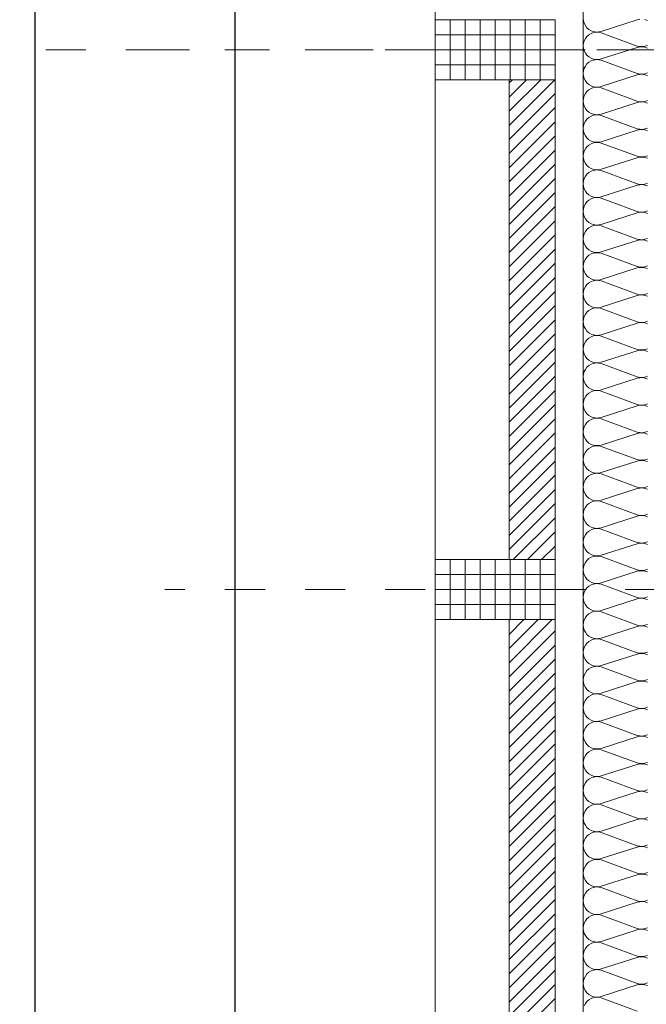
# Model space of a CAD drawing. Header units: metres. Extents: x -45.2 to 14.3, y -31.8 to 10.2.
# Tile 13 of 148: x -40.9 to -39.3, y -15.9 to -13.4. Entities that reach past the tile are written whole.
import ezdxf

# ---------------------------------------------------------------- set-up
doc = ezdxf.new("R2010")
doc.units = ezdxf.units.M
doc.header["$LTSCALE"] = 0.05
doc.linetypes.add('Achsen 01', pattern=[5.291531, 3.175, -1.058062, 0.352704, -0.705764])
doc.linetypes.add('Raster 01', pattern=[2, 1, -1])
for name, color, linetype, lineweight, true_color in [('014_Fassadenarbeiten-000 Aufsicht Betonfertigteile', 7, 'Continuous', 9, 0xc0c0c0), ('014_Fassadenarbeiten-330 mineralische Dämmung', 7, 'Continuous', 9, 0x666666), ('AV1-Achsen', 1, 'Achsen 01', 18, 0xff0000), ('AV1-Raster', 7, 'Raster 01', 9, 0xa6a6a6)]:
    doc.layers.add(name, color=color, linetype=linetype, lineweight=lineweight, true_color=true_color)
for name, color, linetype, lineweight in [('014_Fassadenarbeiten-330 Betonfertigteile vertikal', 7, 'Continuous', 9), ('014_Fassadenarbeiten-330 Filtermauerwerk 11.5cm', 7, 'Continuous', 9), ('Bemaßung-Bemaßung', 7, 'Continuous', 9)]:
    doc.layers.add(name, color=color, linetype=linetype, lineweight=lineweight)

msp = doc.modelspace()

# ---------------------------------------------------------------- linework, layer by layer
at = {"layer": '014_Fassadenarbeiten-000 Aufsicht Betonfertigteile'}
msp.add_lwpolyline([(-39.455, 0.305), (-39.455, -21.905), (-39.825, -22.275), (-39.825, 0.675)], close=True, dxfattribs=at)
at = {"layer": '014_Fassadenarbeiten-330 Betonfertigteile vertikal', "color": 8, "linetype": 'Continuous', "lineweight": 9, "true_color": 0x808080}
for p, q in [((-39.7875, -13.425), (-39.7875, -13.575)), ((-39.75, -13.425), (-39.75, -13.575)), ((-39.7125, -13.425), (-39.7125, -13.575)), ((-39.675, -13.425), (-39.675, -13.575)), ((-39.6375, -13.425), (-39.6375, -13.575)), ((-39.6, -13.425), (-39.6, -13.575)), ((-39.5625, -13.425), (-39.5625, -13.575)), ((-39.7875, -14.775), (-39.7875, -14.925)), ((-39.75, -14.775), (-39.75, -14.925)), ((-39.7125, -14.775), (-39.7125, -14.925)), ((-39.675, -14.775), (-39.675, -14.925)), ((-39.6375, -14.775), (-39.6375, -14.925)), ((-39.6, -14.775), (-39.6, -14.925)), ((-39.5625, -14.775), (-39.5625, -14.925))]:
    msp.add_line(p, q, dxfattribs=at)
at = {"layer": '014_Fassadenarbeiten-330 Betonfertigteile vertikal', "color": 8, "linetype": 'Continuous', "lineweight": 13, "true_color": 0x808080}
for p, q in [((-39.825, -13.4625), (-39.525, -13.4625)), ((-39.825, -13.5), (-39.525, -13.5)), ((-39.825, -13.5375), (-39.525, -13.5375)), ((-39.825, -14.8125), (-39.525, -14.8125)), ((-39.825, -14.85), (-39.525, -14.85)), ((-39.825, -14.8875), (-39.525, -14.8875))]:
    msp.add_line(p, q, dxfattribs=at)
at = {"layer": '014_Fassadenarbeiten-330 Betonfertigteile vertikal'}
for points in [[(-39.525, -13.575), (-39.525, -13.425), (-39.825, -13.425), (-39.825, -13.575)], [(-39.525, -14.925), (-39.525, -14.775), (-39.825, -14.775), (-39.825, -14.925)]]:
    msp.add_lwpolyline(points, close=True, dxfattribs=at)
at = {"layer": '014_Fassadenarbeiten-330 Filtermauerwerk 11.5cm', "color": 8, "linetype": 'Continuous', "lineweight": 9, "true_color": 0x808080}
for p, q in [((-39.64, -13.5831), (-39.6319, -13.575)), ((-39.64, -13.6185), (-39.5965, -13.575)), ((-39.64, -13.6538), (-39.5612, -13.575)), ((-39.64, -13.6892), (-39.5258, -13.575)), ((-39.64, -13.7245), (-39.525, -13.6095)), ((-39.64, -13.7599), (-39.525, -13.6449)), ((-39.64, -13.7952), (-39.525, -13.6802)), ((-39.64, -13.8306), (-39.525, -13.7156)), ((-39.64, -13.866), (-39.525, -13.751)), ((-39.64, -13.9013), (-39.525, -13.7863)), ((-39.64, -13.9367), (-39.525, -13.8217)), ((-39.64, -13.972), (-39.525, -13.857)), ((-39.64, -14.0074), (-39.525, -13.8924)), ((-39.64, -14.0427), (-39.525, -13.9277)), ((-39.64, -14.0781), (-39.525, -13.9631)), ((-39.64, -14.1134), (-39.525, -13.9984)), ((-39.64, -14.1488), (-39.525, -14.0338)), ((-39.64, -14.1842), (-39.525, -14.0692)), ((-39.64, -14.2195), (-39.525, -14.1045)), ((-39.64, -14.2549), (-39.525, -14.1399)), ((-39.64, -14.2902), (-39.525, -14.1752)), ((-39.64, -14.3256), (-39.525, -14.2106)), ((-39.64, -14.3609), (-39.525, -14.2459)), ((-39.64, -14.3963), (-39.525, -14.2813)), ((-39.64, -14.4316), (-39.525, -14.3166)), ((-39.64, -14.467), (-39.525, -14.352)), ((-39.64, -14.5024), (-39.525, -14.3874)), ((-39.64, -14.5377), (-39.525, -14.4227)), ((-39.64, -14.5731), (-39.525, -14.4581)), ((-39.64, -14.6084), (-39.525, -14.4934)), ((-39.64, -14.6438), (-39.525, -14.5288)), ((-39.64, -14.6791), (-39.525, -14.5641)), ((-39.64, -14.7145), (-39.525, -14.5995)), ((-39.64, -14.7498), (-39.525, -14.6348)), ((-39.6298, -14.775), (-39.525, -14.6702)), ((-39.5944, -14.775), (-39.525, -14.7056)), ((-39.5591, -14.775), (-39.525, -14.7409)), ((-39.64, -14.9266), (-39.6384, -14.925)), ((-39.64, -14.962), (-39.603, -14.925)), ((-39.64, -14.9973), (-39.5677, -14.925)), ((-39.64, -15.0327), (-39.5323, -14.925)), ((-39.64, -15.068), (-39.525, -14.953)), ((-39.64, -15.1034), (-39.525, -14.9884)), ((-39.64, -15.1388), (-39.525, -15.0238)), ((-39.64, -15.1741), (-39.525, -15.0591)), ((-39.64, -15.2095), (-39.525, -15.0945)), ((-39.64, -15.2448), (-39.525, -15.1298)), ((-39.64, -15.2802), (-39.525, -15.1652)), ((-39.64, -15.3155), (-39.525, -15.2005)), ((-39.64, -15.3509), (-39.525, -15.2359)), ((-39.64, -15.3862), (-39.525, -15.2712)), ((-39.64, -15.4216), (-39.525, -15.3066)), ((-39.64, -15.4569), (-39.525, -15.3419)), ((-39.64, -15.4923), (-39.525, -15.3773)), ((-39.64, -15.5277), (-39.525, -15.4127)), ((-39.64, -15.563), (-39.525, -15.448)), ((-39.64, -15.5984), (-39.525, -15.4834)), ((-39.64, -15.6337), (-39.525, -15.5187)), ((-39.64, -15.6691), (-39.525, -15.5541)), ((-39.64, -15.7044), (-39.525, -15.5894)), ((-39.64, -15.7398), (-39.525, -15.6248)), ((-39.64, -15.7751), (-39.525, -15.6601)), ((-39.64, -15.8105), (-39.525, -15.6955)), ((-39.64, -15.8459), (-39.525, -15.7309)), ((-39.64, -15.8812), (-39.525, -15.7662)), ((-39.64, -15.9166), (-39.525, -15.8016)), ((-39.64, -15.9519), (-39.525, -15.8369)), ((-39.64, -15.9873), (-39.525, -15.8723))]:
    msp.add_line(p, q, dxfattribs=at)
at = {"layer": '014_Fassadenarbeiten-330 Filtermauerwerk 11.5cm'}
for points in [[(-39.64, -13.575), (-39.525, -13.575), (-39.525, -14.775), (-39.64, -14.775)], [(-39.64, -14.925), (-39.525, -14.925), (-39.525, -16.125), (-39.64, -16.125)]]:
    msp.add_lwpolyline(points, close=True, dxfattribs=at)
at = {"layer": '014_Fassadenarbeiten-330 mineralische Dämmung'}
msp.add_lwpolyline([(-18.9, 0.305), (-18.9, 0.125), (-39.275, 0.125), (-39.275, -21.725), (-39.15, -21.725), (-39.15, -21.905), (-39.455, -21.905), (-39.455, 0.305)], close=True, dxfattribs=at)
for points in [[(-39.3137, -13.4239), (-39.32, -13.4253), (-39.41, -13.4542), (-39.41, -13.4542), (-39.4163, -13.4556), (-39.4228, -13.4558), (-39.4292, -13.4548), (-39.4353, -13.4526), (-39.4408, -13.4493), (-39.4457, -13.445), (-39.4497, -13.4399), (-39.4526, -13.4341), (-39.4544, -13.4279), (-39.455, -13.4214)], [(-39.2947, -13.4269), (-39.3008, -13.4247)], [(-39.2947, -13.4959), (-39.3008, -13.4937), (-39.3072, -13.4926), (-39.3137, -13.4928), (-39.32, -13.4942), (-39.41, -13.5231), (-39.41, -13.5231), (-39.4163, -13.5245), (-39.4228, -13.5247), (-39.4292, -13.5237), (-39.4353, -13.5215), (-39.4408, -13.5182), (-39.4457, -13.5139), (-39.4497, -13.5088), (-39.4526, -13.503), (-39.4544, -13.4968), (-39.455, -13.4904), (-39.4544, -13.4839), (-39.4526, -13.4777), (-39.4497, -13.4719), (-39.4457, -13.4668), (-39.4408, -13.4625), (-39.4353, -13.4592), (-39.4292, -13.457), (-39.4228, -13.456), (-39.4163, -13.4562), (-39.41, -13.4576), (-39.32, -13.4908), (-39.32, -13.4908), (-39.3137, -13.4922), (-39.3072, -13.4924), (-39.3008, -13.4914), (-39.2947, -13.4892)], [(-39.2947, -13.5648), (-39.3008, -13.5626), (-39.3072, -13.5616), (-39.3137, -13.5618), (-39.32, -13.5632), (-39.41, -13.5921), (-39.41, -13.5921), (-39.4163, -13.5935), (-39.4228, -13.5937), (-39.4292, -13.5927), (-39.4353, -13.5905), (-39.4408, -13.5871), (-39.4457, -13.5829), (-39.4497, -13.5777), (-39.4526, -13.572), (-39.4544, -13.5658), (-39.455, -13.5593), (-39.4544, -13.5529), (-39.4526, -13.5466), (-39.4497, -13.5409), (-39.4457, -13.5357), (-39.4408, -13.5315), (-39.4353, -13.5282), (-39.4292, -13.526), (-39.4228, -13.5249), (-39.4163, -13.5251), (-39.41, -13.5265), (-39.32, -13.5598), (-39.32, -13.5598), (-39.3137, -13.5612), (-39.3072, -13.5614), (-39.3008, -13.5603), (-39.2947, -13.5581)], [(-39.2947, -13.6338), (-39.3008, -13.6315), (-39.3072, -13.6305), (-39.3137, -13.6307), (-39.32, -13.6321), (-39.41, -13.661), (-39.41, -13.661), (-39.4163, -13.6624), (-39.4228, -13.6626), (-39.4292, -13.6616), (-39.4353, -13.6594), (-39.4408, -13.6561), (-39.4457, -13.6518), (-39.4497, -13.6467), (-39.4526, -13.6409), (-39.4544, -13.6347), (-39.455, -13.6282), (-39.4544, -13.6218), (-39.4526, -13.6156), (-39.4497, -13.6098), (-39.4457, -13.6047), (-39.4408, -13.6004), (-39.4353, -13.5971), (-39.4292, -13.5949), (-39.4228, -13.5939), (-39.4163, -13.5941), (-39.41, -13.5955), (-39.32, -13.6287), (-39.32, -13.6287), (-39.3137, -13.6301), (-39.3072, -13.6303), (-39.3008, -13.6293), (-39.2947, -13.6271)], [(-39.2947, -13.7027), (-39.3008, -13.7005), (-39.3072, -13.6995), (-39.3137, -13.6997), (-39.32, -13.7011), (-39.41, -13.73), (-39.41, -13.73), (-39.4163, -13.7314), (-39.4228, -13.7316), (-39.4292, -13.7305), (-39.4353, -13.7283), (-39.4408, -13.725), (-39.4457, -13.7207), (-39.4497, -13.7156), (-39.4526, -13.7099), (-39.4544, -13.7036), (-39.455, -13.6972), (-39.4544, -13.6907), (-39.4526, -13.6845), (-39.4497, -13.6788), (-39.4457, -13.6736), (-39.4408, -13.6693), (-39.4353, -13.666), (-39.4292, -13.6638), (-39.4228, -13.6628), (-39.4163, -13.663), (-39.41, -13.6644), (-39.32, -13.6977), (-39.32, -13.6977), (-39.3137, -13.6991), (-39.3072, -13.6993), (-39.3008, -13.6982), (-39.2947, -13.696)], [(-39.2947, -13.7716), (-39.3008, -13.7694), (-39.3072, -13.7684), (-39.3137, -13.7686), (-39.32, -13.77), (-39.41, -13.7989), (-39.41, -13.7989), (-39.4163, -13.8003), (-39.4228, -13.8005), (-39.4292, -13.7995), (-39.4353, -13.7973), (-39.4408, -13.794), (-39.4457, -13.7897), (-39.4497, -13.7846), (-39.4526, -13.7788), (-39.4544, -13.7726), (-39.455, -13.7661), (-39.4544, -13.7597), (-39.4526, -13.7535), (-39.4497, -13.7477), (-39.4457, -13.7426), (-39.4408, -13.7383), (-39.4353, -13.735), (-39.4292, -13.7328), (-39.4228, -13.7318), (-39.4163, -13.732), (-39.41, -13.7334), (-39.32, -13.7666), (-39.32, -13.7666), (-39.3137, -13.768), (-39.3072, -13.7682), (-39.3008, -13.7672), (-39.2947, -13.765)], [(-39.2947, -13.8406), (-39.3008, -13.8384), (-39.3072, -13.8374), (-39.3137, -13.8375), (-39.32, -13.8389), (-39.41, -13.8679), (-39.41, -13.8679), (-39.4163, -13.8693), (-39.4228, -13.8695), (-39.4292, -13.8684), (-39.4353, -13.8662), (-39.4408, -13.8629), (-39.4457, -13.8586), (-39.4497, -13.8535), (-39.4526, -13.8477), (-39.4544, -13.8415), (-39.455, -13.8351), (-39.4544, -13.8286), (-39.4526, -13.8224), (-39.4497, -13.8166), (-39.4457, -13.8115), (-39.4408, -13.8072), (-39.4353, -13.8039), (-39.4292, -13.8017), (-39.4228, -13.8007), (-39.4163, -13.8009), (-39.41, -13.8023), (-39.32, -13.8356), (-39.32, -13.8356), (-39.3137, -13.837), (-39.3072, -13.8372), (-39.3008, -13.8361), (-39.2947, -13.8339)], [(-39.2947, -13.9095), (-39.3008, -13.9073), (-39.3072, -13.9063), (-39.3137, -13.9065), (-39.32, -13.9079), (-39.41, -13.9368), (-39.41, -13.9368), (-39.4163, -13.9382), (-39.4228, -13.9384), (-39.4292, -13.9374), (-39.4353, -13.9352), (-39.4408, -13.9319), (-39.4457, -13.9276), (-39.4497, -13.9225), (-39.4526, -13.9167), (-39.4544, -13.9105), (-39.455, -13.904), (-39.4544, -13.8976), (-39.4526, -13.8914), (-39.4497, -13.8856), (-39.4457, -13.8805), (-39.4408, -13.8762), (-39.4353, -13.8729), (-39.4292, -13.8707), (-39.4228, -13.8697), (-39.4163, -13.8698), (-39.41, -13.8712), (-39.32, -13.9045), (-39.32, -13.9045), (-39.3137, -13.9059), (-39.3072, -13.9061), (-39.3008, -13.9051), (-39.2947, -13.9029)], [(-39.2947, -13.9785), (-39.3008, -13.9763), (-39.3072, -13.9752), (-39.3137, -13.9754), (-39.32, -13.9768), (-39.41, -14.0058), (-39.41, -14.0058), (-39.4163, -14.0072), (-39.4228, -14.0073), (-39.4292, -14.0063), (-39.4353, -14.0041), (-39.4408, -14.0008), (-39.4457, -13.9965), (-39.4497, -13.9914), (-39.4526, -13.9856), (-39.4544, -13.9794), (-39.455, -13.973), (-39.4544, -13.9665), (-39.4526, -13.9603), (-39.4497, -13.9545), (-39.4457, -13.9494), (-39.4408, -13.9451), (-39.4353, -13.9418), (-39.4292, -13.9396), (-39.4228, -13.9386), (-39.4163, -13.9388), (-39.41, -13.9402), (-39.32, -13.9735), (-39.32, -13.9735), (-39.3137, -13.9749), (-39.3072, -13.975), (-39.3008, -13.974), (-39.2947, -13.9718)], [(-39.2947, -14.0474), (-39.3008, -14.0452), (-39.3072, -14.0442), (-39.3137, -14.0444), (-39.32, -14.0458), (-39.41, -14.0747), (-39.41, -14.0747), (-39.4163, -14.0761), (-39.4228, -14.0763), (-39.4292, -14.0753), (-39.4353, -14.0731), (-39.4408, -14.0698), (-39.4457, -14.0655), (-39.4497, -14.0604), (-39.4526, -14.0546), (-39.4544, -14.0484), (-39.455, -14.0419), (-39.4544, -14.0355), (-39.4526, -14.0293), (-39.4497, -14.0235), (-39.4457, -14.0184), (-39.4408, -14.0141), (-39.4353, -14.0108), (-39.4292, -14.0086), (-39.4228, -14.0075), (-39.4163, -14.0077), (-39.41, -14.0091), (-39.32, -14.0424), (-39.32, -14.0424), (-39.3137, -14.0438), (-39.3072, -14.044), (-39.3008, -14.043), (-39.2947, -14.0408)], [(-39.2947, -14.1164), (-39.3008, -14.1142), (-39.3072, -14.1131), (-39.3137, -14.1133), (-39.32, -14.1147), (-39.41, -14.1436), (-39.41, -14.1436), (-39.4163, -14.145), (-39.4228, -14.1452), (-39.4292, -14.1442), (-39.4353, -14.142), (-39.4408, -14.1387), (-39.4457, -14.1344), (-39.4497, -14.1293), (-39.4526, -14.1235), (-39.4544, -14.1173), (-39.455, -14.1109), (-39.4544, -14.1044), (-39.4526, -14.0982), (-39.4497, -14.0924), (-39.4457, -14.0873), (-39.4408, -14.083), (-39.4353, -14.0797), (-39.4292, -14.0775), (-39.4228, -14.0765), (-39.4163, -14.0767), (-39.41, -14.0781), (-39.32, -14.1113), (-39.32, -14.1113), (-39.3137, -14.1127), (-39.3072, -14.1129), (-39.3008, -14.1119), (-39.2947, -14.1097)], [(-39.2947, -14.1853), (-39.3008, -14.1831), (-39.3072, -14.1821), (-39.3137, -14.1823), (-39.32, -14.1837), (-39.41, -14.2126), (-39.41, -14.2126), (-39.4163, -14.214), (-39.4228, -14.2142), (-39.4292, -14.2132), (-39.4353, -14.211), (-39.4408, -14.2077), (-39.4457, -14.2034), (-39.4497, -14.1982), (-39.4526, -14.1925), (-39.4544, -14.1863), (-39.455, -14.1798), (-39.4544, -14.1734), (-39.4526, -14.1671), (-39.4497, -14.1614), (-39.4457, -14.1563), (-39.4408, -14.152), (-39.4353, -14.1487), (-39.4292, -14.1465), (-39.4228, -14.1454), (-39.4163, -14.1456), (-39.41, -14.147), (-39.32, -14.1803), (-39.32, -14.1803), (-39.3137, -14.1817), (-39.3072, -14.1819), (-39.3008, -14.1809), (-39.2947, -14.1786)], [(-39.2947, -14.2543), (-39.3008, -14.2521), (-39.3072, -14.251), (-39.3137, -14.2512), (-39.32, -14.2526), (-39.41, -14.2815), (-39.41, -14.2815), (-39.4163, -14.2829), (-39.4228, -14.2831), (-39.4292, -14.2821), (-39.4353, -14.2799), (-39.4408, -14.2766), (-39.4457, -14.2723), (-39.4497, -14.2672), (-39.4526, -14.2614), (-39.4544, -14.2552), (-39.455, -14.2488), (-39.4544, -14.2423), (-39.4526, -14.2361), (-39.4497, -14.2303), (-39.4457, -14.2252), (-39.4408, -14.2209), (-39.4353, -14.2176), (-39.4292, -14.2154), (-39.4228, -14.2144), (-39.4163, -14.2146), (-39.41, -14.216), (-39.32, -14.2492), (-39.32, -14.2492), (-39.3137, -14.2506), (-39.3072, -14.2508), (-39.3008, -14.2498), (-39.2947, -14.2476)], [(-39.2947, -14.3232), (-39.3008, -14.321), (-39.3072, -14.32), (-39.3137, -14.3202), (-39.32, -14.3216), (-39.41, -14.3505), (-39.41, -14.3505), (-39.4163, -14.3519), (-39.4228, -14.3521), (-39.4292, -14.351), (-39.4353, -14.3488), (-39.4408, -14.3455), (-39.4457, -14.3413), (-39.4497, -14.3361), (-39.4526, -14.3304), (-39.4544, -14.3241), (-39.455, -14.3177), (-39.4544, -14.3112), (-39.4526, -14.305), (-39.4497, -14.2993), (-39.4457, -14.2941), (-39.4408, -14.2899), (-39.4353, -14.2865), (-39.4292, -14.2843), (-39.4228, -14.2833), (-39.4163, -14.2835), (-39.41, -14.2849), (-39.32, -14.3182), (-39.32, -14.3182), (-39.3137, -14.3196), (-39.3072, -14.3198), (-39.3008, -14.3187), (-39.2947, -14.3165)], [(-39.2947, -14.3921), (-39.3008, -14.3899), (-39.3072, -14.3889), (-39.3137, -14.3891), (-39.32, -14.3905), (-39.41, -14.4194), (-39.41, -14.4194), (-39.4163, -14.4208), (-39.4228, -14.421), (-39.4292, -14.42), (-39.4353, -14.4178), (-39.4408, -14.4145), (-39.4457, -14.4102), (-39.4497, -14.4051), (-39.4526, -14.3993), (-39.4544, -14.3931), (-39.455, -14.3866), (-39.4544, -14.3802), (-39.4526, -14.374), (-39.4497, -14.3682), (-39.4457, -14.3631), (-39.4408, -14.3588), (-39.4353, -14.3555), (-39.4292, -14.3533), (-39.4228, -14.3523), (-39.4163, -14.3525), (-39.41, -14.3539), (-39.32, -14.3871), (-39.32, -14.3871), (-39.3137, -14.3885), (-39.3072, -14.3887), (-39.3008, -14.3877), (-39.2947, -14.3855)], [(-39.2947, -14.4611), (-39.3008, -14.4589), (-39.3072, -14.4579), (-39.3137, -14.4581), (-39.32, -14.4594), (-39.41, -14.4884), (-39.41, -14.4884), (-39.4163, -14.4898), (-39.4228, -14.49), (-39.4292, -14.4889), (-39.4353, -14.4867), (-39.4408, -14.4834), (-39.4457, -14.4791), (-39.4497, -14.474), (-39.4526, -14.4683), (-39.4544, -14.462), (-39.455, -14.4556), (-39.4544, -14.4491), (-39.4526, -14.4429), (-39.4497, -14.4371), (-39.4457, -14.432), (-39.4408, -14.4277), (-39.4353, -14.4244), (-39.4292, -14.4222), (-39.4228, -14.4212), (-39.4163, -14.4214), (-39.41, -14.4228), (-39.32, -14.4561), (-39.32, -14.4561), (-39.3137, -14.4575), (-39.3072, -14.4577), (-39.3008, -14.4566), (-39.2947, -14.4544)], [(-39.2947, -14.53), (-39.3008, -14.5278), (-39.3072, -14.5268), (-39.3137, -14.527), (-39.32, -14.5284), (-39.41, -14.5573), (-39.41, -14.5573), (-39.4163, -14.5587), (-39.4228, -14.5589), (-39.4292, -14.5579), (-39.4353, -14.5557), (-39.4408, -14.5524), (-39.4457, -14.5481), (-39.4497, -14.543), (-39.4526, -14.5372), (-39.4544, -14.531), (-39.455, -14.5245), (-39.4544, -14.5181), (-39.4526, -14.5119), (-39.4497, -14.5061), (-39.4457, -14.501), (-39.4408, -14.4967), (-39.4353, -14.4934), (-39.4292, -14.4912), (-39.4228, -14.4902), (-39.4163, -14.4903), (-39.41, -14.4917), (-39.32, -14.525), (-39.32, -14.525), (-39.3137, -14.5264), (-39.3072, -14.5266), (-39.3008, -14.5256), (-39.2947, -14.5234)], [(-39.2947, -14.599), (-39.3008, -14.5968), (-39.3072, -14.5958), (-39.3137, -14.5959), (-39.32, -14.5973), (-39.41, -14.6263), (-39.41, -14.6263), (-39.4163, -14.6277), (-39.4228, -14.6278), (-39.4292, -14.6268), (-39.4353, -14.6246), (-39.4408, -14.6213), (-39.4457, -14.617), (-39.4497, -14.6119), (-39.4526, -14.6061), (-39.4544, -14.5999), (-39.455, -14.5935), (-39.4544, -14.587), (-39.4526, -14.5808), (-39.4497, -14.575), (-39.4457, -14.5699), (-39.4408, -14.5656), (-39.4353, -14.5623), (-39.4292, -14.5601), (-39.4228, -14.5591), (-39.4163, -14.5593), (-39.41, -14.5607), (-39.32, -14.594), (-39.32, -14.594), (-39.3137, -14.5954), (-39.3072, -14.5955), (-39.3008, -14.5945), (-39.2947, -14.5923)], [(-39.2947, -14.6679), (-39.3008, -14.6657), (-39.3072, -14.6647), (-39.3137, -14.6649), (-39.32, -14.6663), (-39.41, -14.6952), (-39.41, -14.6952), (-39.4163, -14.6966), (-39.4228, -14.6968), (-39.4292, -14.6958), (-39.4353, -14.6936), (-39.4408, -14.6903), (-39.4457, -14.686), (-39.4497, -14.6809), (-39.4526, -14.6751), (-39.4544, -14.6689), (-39.455, -14.6624), (-39.4544, -14.656), (-39.4526, -14.6498), (-39.4497, -14.644), (-39.4457, -14.6389), (-39.4408, -14.6346), (-39.4353, -14.6313), (-39.4292, -14.6291), (-39.4228, -14.628), (-39.4163, -14.6282), (-39.41, -14.6296), (-39.32, -14.6629), (-39.32, -14.6629), (-39.3137, -14.6643), (-39.3072, -14.6645), (-39.3008, -14.6635), (-39.2947, -14.6613)], [(-39.2947, -14.7369), (-39.3008, -14.7347), (-39.3072, -14.7336), (-39.3137, -14.7338), (-39.32, -14.7352), (-39.41, -14.7642), (-39.41, -14.7642), (-39.4163, -14.7655), (-39.4228, -14.7657), (-39.4292, -14.7647), (-39.4353, -14.7625), (-39.4408, -14.7592), (-39.4457, -14.7549), (-39.4497, -14.7498), (-39.4526, -14.744), (-39.4544, -14.7378), (-39.455, -14.7314), (-39.4544, -14.7249), (-39.4526, -14.7187), (-39.4497, -14.7129), (-39.4457, -14.7078), (-39.4408, -14.7035), (-39.4353, -14.7002), (-39.4292, -14.698), (-39.4228, -14.697), (-39.4163, -14.6972), (-39.41, -14.6986), (-39.32, -14.7319), (-39.32, -14.7319), (-39.3137, -14.7332), (-39.3072, -14.7334), (-39.3008, -14.7324), (-39.2947, -14.7302)], [(-39.2947, -14.8058), (-39.3008, -14.8036), (-39.3072, -14.8026), (-39.3137, -14.8028), (-39.32, -14.8042), (-39.41, -14.8331), (-39.41, -14.8331), (-39.4163, -14.8345), (-39.4228, -14.8347), (-39.4292, -14.8337), (-39.4353, -14.8315), (-39.4408, -14.8282), (-39.4457, -14.8239), (-39.4497, -14.8187), (-39.4526, -14.813), (-39.4544, -14.8068), (-39.455, -14.8003), (-39.4544, -14.7939), (-39.4526, -14.7876), (-39.4497, -14.7819), (-39.4457, -14.7768), (-39.4408, -14.7725), (-39.4353, -14.7692), (-39.4292, -14.767), (-39.4228, -14.7659), (-39.4163, -14.7661), (-39.41, -14.7675), (-39.32, -14.8008), (-39.32, -14.8008), (-39.3137, -14.8022), (-39.3072, -14.8024), (-39.3008, -14.8014), (-39.2947, -14.7992)], [(-39.2947, -14.8748), (-39.3008, -14.8726), (-39.3072, -14.8715), (-39.3137, -14.8717), (-39.32, -14.8731), (-39.41, -14.902), (-39.41, -14.902), (-39.4163, -14.9034), (-39.4228, -14.9036), (-39.4292, -14.9026), (-39.4353, -14.9004), (-39.4408, -14.8971), (-39.4457, -14.8928), (-39.4497, -14.8877), (-39.4526, -14.8819), (-39.4544, -14.8757), (-39.455, -14.8693), (-39.4544, -14.8628), (-39.4526, -14.8566), (-39.4497, -14.8508), (-39.4457, -14.8457), (-39.4408, -14.8414), (-39.4353, -14.8381), (-39.4292, -14.8359), (-39.4228, -14.8349), (-39.4163, -14.8351), (-39.41, -14.8365), (-39.32, -14.8697), (-39.32, -14.8697), (-39.3137, -14.8711), (-39.3072, -14.8713), (-39.3008, -14.8703), (-39.2947, -14.8681)], [(-39.2947, -14.9437), (-39.3008, -14.9415), (-39.3072, -14.9405), (-39.3137, -14.9407), (-39.32, -14.9421), (-39.41, -14.971), (-39.41, -14.971), (-39.4163, -14.9724), (-39.4228, -14.9726), (-39.4292, -14.9715), (-39.4353, -14.9693), (-39.4408, -14.966), (-39.4457, -14.9618), (-39.4497, -14.9566), (-39.4526, -14.9509), (-39.4544, -14.9446), (-39.455, -14.9382), (-39.4544, -14.9318), (-39.4526, -14.9255), (-39.4497, -14.9198), (-39.4457, -14.9146), (-39.4408, -14.9104), (-39.4353, -14.9071), (-39.4292, -14.9049), (-39.4228, -14.9038), (-39.4163, -14.904), (-39.41, -14.9054), (-39.32, -14.9387), (-39.32, -14.9387), (-39.3137, -14.9401), (-39.3072, -14.9403), (-39.3008, -14.9392), (-39.2947, -14.937)], [(-39.2947, -15.0126), (-39.3008, -15.0104), (-39.3072, -15.0094), (-39.3137, -15.0096), (-39.32, -15.011), (-39.41, -15.0399), (-39.41, -15.0399), (-39.4163, -15.0413), (-39.4228, -15.0415), (-39.4292, -15.0405), (-39.4353, -15.0383), (-39.4408, -15.035), (-39.4457, -15.0307), (-39.4497, -15.0256), (-39.4526, -15.0198), (-39.4544, -15.0136), (-39.455, -15.0071), (-39.4544, -15.0007), (-39.4526, -14.9945), (-39.4497, -14.9887), (-39.4457, -14.9836), (-39.4408, -14.9793), (-39.4353, -14.976), (-39.4292, -14.9738), (-39.4228, -14.9728), (-39.4163, -14.973), (-39.41, -14.9744), (-39.32, -15.0076), (-39.32, -15.0076), (-39.3137, -15.009), (-39.3072, -15.0092), (-39.3008, -15.0082), (-39.2947, -15.006)], [(-39.2947, -15.0816), (-39.3008, -15.0794), (-39.3072, -15.0784), (-39.3137, -15.0786), (-39.32, -15.0799), (-39.41, -15.1089), (-39.41, -15.1089), (-39.4163, -15.1103), (-39.4228, -15.1105), (-39.4292, -15.1094), (-39.4353, -15.1072), (-39.4408, -15.1039), (-39.4457, -15.0996), (-39.4497, -15.0945), (-39.4526, -15.0888), (-39.4544, -15.0825), (-39.455, -15.0761), (-39.4544, -15.0696), (-39.4526, -15.0634), (-39.4497, -15.0577), (-39.4457, -15.0525), (-39.4408, -15.0482), (-39.4353, -15.0449), (-39.4292, -15.0427), (-39.4228, -15.0417), (-39.4163, -15.0419), (-39.41, -15.0433), (-39.32, -15.0766), (-39.32, -15.0766), (-39.3137, -15.078), (-39.3072, -15.0782), (-39.3008, -15.0771), (-39.2947, -15.0749)], [(-39.2947, -15.1505), (-39.3008, -15.1483), (-39.3072, -15.1473), (-39.3137, -15.1475), (-39.32, -15.1489), (-39.41, -15.1778), (-39.41, -15.1778), (-39.4163, -15.1792), (-39.4228, -15.1794), (-39.4292, -15.1784), (-39.4353, -15.1762), (-39.4408, -15.1729), (-39.4457, -15.1686), (-39.4497, -15.1635), (-39.4526, -15.1577), (-39.4544, -15.1515), (-39.455, -15.145), (-39.4544, -15.1386), (-39.4526, -15.1324), (-39.4497, -15.1266), (-39.4457, -15.1215), (-39.4408, -15.1172), (-39.4353, -15.1139), (-39.4292, -15.1117), (-39.4228, -15.1107), (-39.4163, -15.1109), (-39.41, -15.1122), (-39.32, -15.1455), (-39.32, -15.1455), (-39.3137, -15.1469), (-39.3072, -15.1471), (-39.3008, -15.1461), (-39.2947, -15.1439)], [(-39.2947, -15.2195), (-39.3008, -15.2173), (-39.3072, -15.2163), (-39.3137, -15.2164), (-39.32, -15.2178), (-39.41, -15.2468), (-39.41, -15.2468), (-39.4163, -15.2482), (-39.4228, -15.2484), (-39.4292, -15.2473), (-39.4353, -15.2451), (-39.4408, -15.2418), (-39.4457, -15.2375), (-39.4497, -15.2324), (-39.4526, -15.2266), (-39.4544, -15.2204), (-39.455, -15.214), (-39.4544, -15.2075), (-39.4526, -15.2013), (-39.4497, -15.1955), (-39.4457, -15.1904), (-39.4408, -15.1861), (-39.4353, -15.1828), (-39.4292, -15.1806), (-39.4228, -15.1796), (-39.4163, -15.1798), (-39.41, -15.1812), (-39.32, -15.2145), (-39.32, -15.2145), (-39.3137, -15.2159), (-39.3072, -15.216), (-39.3008, -15.215), (-39.2947, -15.2128)], [(-39.2947, -15.2884), (-39.3008, -15.2862), (-39.3072, -15.2852), (-39.3137, -15.2854), (-39.32, -15.2868), (-39.41, -15.3157), (-39.41, -15.3157), (-39.4163, -15.3171), (-39.4228, -15.3173), (-39.4292, -15.3163), (-39.4353, -15.3141), (-39.4408, -15.3108), (-39.4457, -15.3065), (-39.4497, -15.3014), (-39.4526, -15.2956), (-39.4544, -15.2894), (-39.455, -15.2829), (-39.4544, -15.2765), (-39.4526, -15.2703), (-39.4497, -15.2645), (-39.4457, -15.2594), (-39.4408, -15.2551), (-39.4353, -15.2518), (-39.4292, -15.2496), (-39.4228, -15.2485), (-39.4163, -15.2487), (-39.41, -15.2501), (-39.32, -15.2834), (-39.32, -15.2834), (-39.3137, -15.2848), (-39.3072, -15.285), (-39.3008, -15.284), (-39.2947, -15.2818)], [(-39.2947, -15.3574), (-39.3008, -15.3552), (-39.3072, -15.3541), (-39.3137, -15.3543), (-39.32, -15.3557), (-39.41, -15.3847), (-39.41, -15.3847), (-39.4163, -15.3861), (-39.4228, -15.3862), (-39.4292, -15.3852), (-39.4353, -15.383), (-39.4408, -15.3797), (-39.4457, -15.3754), (-39.4497, -15.3703), (-39.4526, -15.3645), (-39.4544, -15.3583), (-39.455, -15.3519), (-39.4544, -15.3454), (-39.4526, -15.3392), (-39.4497, -15.3334), (-39.4457, -15.3283), (-39.4408, -15.324), (-39.4353, -15.3207), (-39.4292, -15.3185), (-39.4228, -15.3175), (-39.4163, -15.3177), (-39.41, -15.3191), (-39.32, -15.3524), (-39.32, -15.3524), (-39.3137, -15.3538), (-39.3072, -15.3539), (-39.3008, -15.3529), (-39.2947, -15.3507)], [(-39.2947, -15.4263), (-39.3008, -15.4241), (-39.3072, -15.4231), (-39.3137, -15.4233), (-39.32, -15.4247), (-39.41, -15.4536), (-39.41, -15.4536), (-39.4163, -15.455), (-39.4228, -15.4552), (-39.4292, -15.4542), (-39.4353, -15.452), (-39.4408, -15.4487), (-39.4457, -15.4444), (-39.4497, -15.4392), (-39.4526, -15.4335), (-39.4544, -15.4273), (-39.455, -15.4208), (-39.4544, -15.4144), (-39.4526, -15.4081), (-39.4497, -15.4024), (-39.4457, -15.3973), (-39.4408, -15.393), (-39.4353, -15.3897), (-39.4292, -15.3875), (-39.4228, -15.3864), (-39.4163, -15.3866), (-39.41, -15.388), (-39.32, -15.4213), (-39.32, -15.4213), (-39.3137, -15.4227), (-39.3072, -15.4229), (-39.3008, -15.4219), (-39.2947, -15.4197)], [(-39.2947, -15.4953), (-39.3008, -15.4931), (-39.3072, -15.492), (-39.3137, -15.4922), (-39.32, -15.4936), (-39.41, -15.5225), (-39.41, -15.5225), (-39.4163, -15.5239), (-39.4228, -15.5241), (-39.4292, -15.5231), (-39.4353, -15.5209), (-39.4408, -15.5176), (-39.4457, -15.5133), (-39.4497, -15.5082), (-39.4526, -15.5024), (-39.4544, -15.4962), (-39.455, -15.4898), (-39.4544, -15.4833), (-39.4526, -15.4771), (-39.4497, -15.4713), (-39.4457, -15.4662), (-39.4408, -15.4619), (-39.4353, -15.4586), (-39.4292, -15.4564), (-39.4228, -15.4554), (-39.4163, -15.4556), (-39.41, -15.457), (-39.32, -15.4902), (-39.32, -15.4902), (-39.3137, -15.4916), (-39.3072, -15.4918), (-39.3008, -15.4908), (-39.2947, -15.4886)], [(-39.2947, -15.5642), (-39.3008, -15.562), (-39.3072, -15.561), (-39.3137, -15.5612), (-39.32, -15.5626), (-39.41, -15.5915), (-39.41, -15.5915), (-39.4163, -15.5929), (-39.4228, -15.5931), (-39.4292, -15.5921), (-39.4353, -15.5898), (-39.4408, -15.5865), (-39.4457, -15.5823), (-39.4497, -15.5771), (-39.4526, -15.5714), (-39.4544, -15.5651), (-39.455, -15.5587), (-39.4544, -15.5523), (-39.4526, -15.546), (-39.4497, -15.5403), (-39.4457, -15.5351), (-39.4408, -15.5309), (-39.4353, -15.5276), (-39.4292, -15.5254), (-39.4228, -15.5243), (-39.4163, -15.5245), (-39.41, -15.5259), (-39.32, -15.5592), (-39.32, -15.5592), (-39.3137, -15.5606), (-39.3072, -15.5608), (-39.3008, -15.5597), (-39.2947, -15.5575)], [(-39.2947, -15.6332), (-39.3008, -15.6309), (-39.3072, -15.6299), (-39.3137, -15.6301), (-39.32, -15.6315), (-39.41, -15.6604), (-39.41, -15.6604), (-39.4163, -15.6618), (-39.4228, -15.662), (-39.4292, -15.661), (-39.4353, -15.6588), (-39.4408, -15.6555), (-39.4457, -15.6512), (-39.4497, -15.6461), (-39.4526, -15.6403), (-39.4544, -15.6341), (-39.455, -15.6276), (-39.4544, -15.6212), (-39.4526, -15.615), (-39.4497, -15.6092), (-39.4457, -15.6041), (-39.4408, -15.5998), (-39.4353, -15.5965), (-39.4292, -15.5943), (-39.4228, -15.5933), (-39.4163, -15.5935), (-39.41, -15.5949), (-39.32, -15.6281), (-39.32, -15.6281), (-39.3137, -15.6295), (-39.3072, -15.6297), (-39.3008, -15.6287), (-39.2947, -15.6265)], [(-39.2947, -15.7021), (-39.3008, -15.6999), (-39.3072, -15.6989), (-39.3137, -15.6991), (-39.32, -15.7005), (-39.41, -15.7294), (-39.41, -15.7294), (-39.4163, -15.7308), (-39.4228, -15.731), (-39.4292, -15.7299), (-39.4353, -15.7277), (-39.4408, -15.7244), (-39.4457, -15.7201), (-39.4497, -15.715), (-39.4526, -15.7093), (-39.4544, -15.703), (-39.455, -15.6966), (-39.4544, -15.6901), (-39.4526, -15.6839), (-39.4497, -15.6782), (-39.4457, -15.673), (-39.4408, -15.6687), (-39.4353, -15.6654), (-39.4292, -15.6632), (-39.4228, -15.6622), (-39.4163, -15.6624), (-39.41, -15.6638), (-39.32, -15.6971), (-39.32, -15.6971), (-39.3137, -15.6985), (-39.3072, -15.6987), (-39.3008, -15.6976), (-39.2947, -15.6954)], [(-39.2947, -15.771), (-39.3008, -15.7688), (-39.3072, -15.7678), (-39.3137, -15.768), (-39.32, -15.7694), (-39.41, -15.7983), (-39.41, -15.7983), (-39.4163, -15.7997), (-39.4228, -15.7999), (-39.4292, -15.7989), (-39.4353, -15.7967), (-39.4408, -15.7934), (-39.4457, -15.7891), (-39.4497, -15.784), (-39.4526, -15.7782), (-39.4544, -15.772), (-39.455, -15.7655), (-39.4544, -15.7591), (-39.4526, -15.7529), (-39.4497, -15.7471), (-39.4457, -15.742), (-39.4408, -15.7377), (-39.4353, -15.7344), (-39.4292, -15.7322), (-39.4228, -15.7312), (-39.4163, -15.7314), (-39.41, -15.7328), (-39.32, -15.766), (-39.32, -15.766), (-39.3137, -15.7674), (-39.3072, -15.7676), (-39.3008, -15.7666), (-39.2947, -15.7644)], [(-39.2947, -15.84), (-39.3008, -15.8378), (-39.3072, -15.8368), (-39.3137, -15.8369), (-39.32, -15.8383), (-39.41, -15.8673), (-39.41, -15.8673), (-39.4163, -15.8687), (-39.4228, -15.8689), (-39.4292, -15.8678), (-39.4353, -15.8656), (-39.4408, -15.8623), (-39.4457, -15.858), (-39.4497, -15.8529), (-39.4526, -15.8471), (-39.4544, -15.8409), (-39.455, -15.8345), (-39.4544, -15.828), (-39.4526, -15.8218), (-39.4497, -15.816), (-39.4457, -15.8109), (-39.4408, -15.8066), (-39.4353, -15.8033), (-39.4292, -15.8011), (-39.4228, -15.8001), (-39.4163, -15.8003), (-39.41, -15.8017), (-39.32, -15.835), (-39.32, -15.835), (-39.3137, -15.8364), (-39.3072, -15.8366), (-39.3008, -15.8355), (-39.2947, -15.8333)], [(-39.4526, -15.8908), (-39.4497, -15.885), (-39.4457, -15.8799), (-39.4408, -15.8756), (-39.4353, -15.8723), (-39.4292, -15.8701), (-39.4228, -15.8691), (-39.4163, -15.8692), (-39.41, -15.8706), (-39.32, -15.9039)]]:
    msp.add_lwpolyline(points, dxfattribs=at)
at = {"layer": 'AV1-Achsen'}
msp.add_line((-43.35, -13.5), (4.2, -13.5), dxfattribs=at)
at = {"layer": 'AV1-Raster'}
for p, q in [((1.35, -13.5), (-40.5, -13.5)), ((1.35, -14.85), (-40.5, -14.85))]:
    msp.add_line(p, q, dxfattribs=at)
at = {"layer": 'Bemaßung-Bemaßung', "color": 0, "lineweight": -2}
msp.add_line((-40.825, 0.0543), (-40.825, -21.6543), dxfattribs=at)
at = {"layer": 'Bemaßung-Bemaßung', "color": 0, "linetype": 'Continuous', "lineweight": -2}
msp.add_line((-40.325, -5.5957), (-40.325, -16.0043), dxfattribs=at)
at = {"layer": 'Defpoints', "color": 0, "lineweight": 0}
for p, q in [((-39.825, -13.575), (-39.825, -13.575)), ((-39.825, -13.575), (-39.825, -13.575)), ((-39.825, -14.775), (-39.825, -14.775)), ((-39.825, -14.775), (-39.825, -14.775)), ((-39.825, -14.925), (-39.825, -14.925)), ((-39.825, -14.925), (-39.825, -14.925))]:
    msp.add_line(p, q, dxfattribs=at)

doc.saveas('drawing.dxf')
